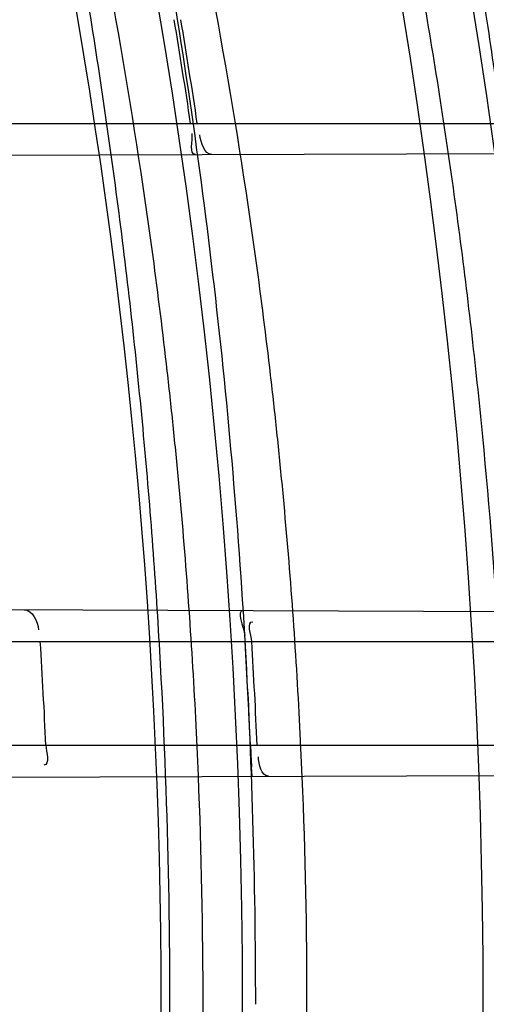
# Model space of a CAD drawing. Header units: millimetres. Extents: x 0 to 297, y 0 to 210.
# Tile 47 of 256: x 145.246 to 145.2775, y 91.0703 to 91.1368. Entities that reach past the tile are written whole.
import ezdxf

# ---------------------------------------------------------------- set-up
doc = ezdxf.new("R2010")
doc.units = ezdxf.units.MM
doc.header["$LTSCALE"] = 16.335
doc.layers.get('0').update_dxf_attribs({"linetype": 'CONTINUOUS'})
for name, color, linetype in [('01_GLOBAL', 7, 'CONTINUOUS'), ('INTFCLR_1', 7, 'CONTINUOUS'), ('INTFCLR_144815', 7, 'CONTINUOUS')]:
    doc.layers.add(name, color=color, linetype=linetype)

msp = doc.modelspace()

# ---------------------------------------------------------------- linework, layer by layer
at = {"color": 7, "linetype": 'Continuous'}
msp.add_circle((145.8748034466, 92.1344639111), 2.66, dxfattribs=at)
at = {"color": 9, "linetype": 'Continuous'}
msp.add_arc((145.8748034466, 92.1344639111), 2.6259090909, 182.9674534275, 267.0325465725, dxfattribs=at)
at = {"layer": '01_GLOBAL', "color": 7, "linetype": 'Continuous'}
msp.add_circle((145.8748034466, 92.1344639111), 2.695, dxfattribs=at)
at = {"layer": 'INTFCLR_1', "color": 9, "linetype": 'Continuous'}
for p, q in [((145.2203395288, 91.12976820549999), (145.2787718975, 91.12976820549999)), ((145.2196504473, 91.1275249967), (145.2790831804, 91.1277324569)), ((145.2231934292, 91.09699904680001), (145.2821692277, 91.09679318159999)), ((145.2243853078, 91.09476820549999), (145.2822645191, 91.09476820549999)), ((145.2247874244, 91.0877682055), (145.2826121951, 91.0877682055)), ((145.2238547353, 91.0855396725), (145.2827179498, 91.0857451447))]:
    msp.add_line(p, q, dxfattribs=at)
at = {"layer": 'INTFCLR_1', "color": 7, "linetype": 'Continuous'}
for p, q in [((145.2616609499, 91.0862855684), (145.2615893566, 91.0877682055)), ((145.2617046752, 91.0856717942), (145.2616609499, 91.0862855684))]:
    msp.add_line(p, q, dxfattribs=at)
at = {"layer": 'INTFCLR_1', "color": 6, "linetype": 'Continuous'}
for centre, radius, start, end in [((144.8596077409, 91.07026820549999), 0.4224162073, 270, 90.00000002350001), ((144.8596077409, 91.07026820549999), 0.4014439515, 270, 90.00000002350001), ((144.8596383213, 91.0702693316), 0.4023317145, 8.5043859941, 9.5137154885), ((144.8600702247, 91.0702693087), 0.4023500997, 8.5039978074, 9.513280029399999), ((144.859027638, 91.0702685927), 0.3891384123, 2.5774690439, 3.6096498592), ((144.8596377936, 91.0702685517), 0.4023323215, 2.4928962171, 3.491133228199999), ((144.8600701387, 91.07026856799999), 0.4023502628, 2.4927826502, 3.4909750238)]:
    msp.add_arc(centre, radius, start, end, dxfattribs=at)
at = {"layer": 'INTFCLR_1', "color": 7, "linetype": 'Continuous'}
msp.add_arc((145.4181310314, 91.09458469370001), 0.1566900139, 182.4933260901, 183.0369477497, dxfattribs=at)
at = {"layer": 'INTFCLR_1', "color": 9, "linetype": 'Continuous'}
for points, knots in [([(145.235167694, 90.93964664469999), (145.2359987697, 90.94190808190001), (145.2376274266, 90.94647450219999), (145.2407305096, 90.9557351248), (145.2457654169, 90.9723575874), (145.2504341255, 90.9918676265), (145.2535169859, 91.00930456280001), (145.2548129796, 91.01820820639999), (145.2554818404, 91.0233579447), (145.2570256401, 91.03628652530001), (145.2586297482, 91.05837735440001), (145.2583725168, 91.0844406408), (145.2571603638, 91.1013307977), (145.2563978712, 91.1091297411), (145.2558364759, 91.114316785), (145.2541019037, 91.12831663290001), (145.2501634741, 91.1507342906), (145.2444881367, 91.1726209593), (145.2404287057, 91.1856112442), (145.2389019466, 91.1902577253), (145.2365792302, 91.1971022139), (145.2313391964, 91.2114116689), (145.2222901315, 91.2324134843), (145.211984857, 91.2522549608), (145.2048007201, 91.26446751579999), (145.2014430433, 91.2699038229), (145.1992124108, 91.27344744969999), (145.1931796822, 91.28276721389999), (145.1830706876, 91.2970707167), (145.1690288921, 91.3144833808), (145.1571354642, 91.32753546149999), (145.1488272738, 91.335878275), (145.1442335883, 91.34029544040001), (145.1378598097, 91.34625257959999), (145.1289384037, 91.35405272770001), (145.1192814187, 91.3616211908), (145.1131582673, 91.3659752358), (145.1101748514, 91.3679776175), (145.1077179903, 91.36955505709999), (145.1055301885, 91.37087160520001), (145.1036031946, 91.37188262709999), (145.1025200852, 91.37238560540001), (145.1016575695, 91.37269323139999), (145.1010609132, 91.3728325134), (145.1005598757, 91.3727568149), (145.1004622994, 91.3722852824), (145.1007027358, 91.3717640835), (145.1011202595, 91.3710418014), (145.1017948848, 91.3701326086), (145.1026939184, 91.3690240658), (145.1038249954, 91.36772389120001), (145.1051758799, 91.366231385), (145.106740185, 91.36454834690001), (145.1092045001, 91.36193938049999), (145.1127127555, 91.35827210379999), (145.1192604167, 91.3514013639), (145.126411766, 91.34369308), (145.1329263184, 91.3363257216), (145.1369531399, 91.33164093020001), (145.143428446, 91.32395035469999), (145.1533417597, 91.3114874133), (145.1663378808, 91.2933552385), (145.175744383, 91.2785527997), (145.1819029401, 91.2680164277), (145.1860815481, 91.2606058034), (145.1932904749, 91.24707920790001), (145.2029180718, 91.2266527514), (145.209559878, 91.2096225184), (145.212649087, 91.20079273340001)], [0, 0, 0, 0, 0.0103790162, 0.0208837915, 0.0420711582, 0.08518389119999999, 0.1071959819, 0.1183353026, 0.1239410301, 0.1295663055, 0.1744258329, 0.2192337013, 0.2417180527, 0.2473539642, 0.2529903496, 0.2641931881, 0.3081223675, 0.3509244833, 0.3614867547, 0.3667496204, 0.3719934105, 0.3926231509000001, 0.4323812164, 0.470412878, 0.488854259, 0.4934078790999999, 0.4979383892, 0.5068921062, 0.5412323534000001, 0.5733304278, 0.6031976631, 0.6172528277, 0.6240454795, 0.630650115, 0.6548352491, 0.6750685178, 0.6834752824, 0.6871962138, 0.6905460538, 0.6960524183, 0.6981915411, 0.6999110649, 0.7012078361, 0.7020914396, 0.7026255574, 0.7031007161, 0.7038824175, 0.7050749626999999, 0.7066970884, 0.7087489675, 0.7112252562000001, 0.7141187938, 0.7174211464, 0.7211233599, 0.729578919, 0.7392839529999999, 0.762009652, 0.7748693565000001, 0.7816473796, 0.7886214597, 0.8181786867, 0.8502212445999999, 0.8846823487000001, 0.8936821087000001, 0.9027944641, 0.9213301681, 0.9597016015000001, 1, 1, 1, 1]), ([(145.1053256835, 91.37126820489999), (145.1058354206, 91.3712681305), (145.1084302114, 91.3702416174), (145.1114097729, 91.368499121), (145.114679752, 91.3664418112), (145.1177098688, 91.36444481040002), (145.1239326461, 91.36010616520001), (145.1337472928, 91.3525686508), (145.1428234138, 91.3447978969), (145.1493077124, 91.338863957), (145.1539781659, 91.3344671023), (145.1624222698, 91.3261665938), (145.1745124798, 91.3131815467), (145.1887911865, 91.29585590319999), (145.1990766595, 91.2816176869), (145.2052148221, 91.27234000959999), (145.2074832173, 91.268814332), (145.2108964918, 91.26340759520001), (145.2181971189, 91.2512662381), (145.2286731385, 91.2315365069), (145.2378781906, 91.2106406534), (145.2432089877, 91.1964014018), (145.2455710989, 91.1895927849), (145.247123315, 91.1849719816), (145.2512489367, 91.17205836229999), (145.2570185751, 91.1502977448), (145.2610247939, 91.1279966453), (145.262788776, 91.1140712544), (145.2633595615, 91.10891295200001), (145.2641347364, 91.10115794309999), (145.2653671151, 91.0843629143), (145.2656287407, 91.0584419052), (145.2639975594, 91.0364740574), (145.2624282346, 91.0236195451), (145.2617481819, 91.01849828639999), (145.2604303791, 91.00964310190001), (145.2572949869, 90.99229775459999), (145.2525471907, 90.9728939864), (145.2474296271, 90.9563683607), (145.2442749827, 90.94715947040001), (145.2426192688, 90.9426185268), (145.2417743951, 90.94036969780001)], [0, 0, 0, 0, 0.0031306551, 0.0166311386, 0.0214593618, 0.0268204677, 0.03892666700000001, 0.0680356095, 0.1027865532, 0.1122690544, 0.1220182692, 0.1421808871, 0.1849821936, 0.2309157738, 0.2799873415, 0.2927705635, 0.2992370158, 0.3057352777, 0.3320402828, 0.3862318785, 0.4428084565, 0.4721382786, 0.4795908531, 0.487069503, 0.5020757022, 0.562848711, 0.6251729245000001, 0.641061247, 0.6490543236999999, 0.6570463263, 0.6889269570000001, 0.7524525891, 0.8160592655, 0.8240370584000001, 0.8319876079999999, 0.8477879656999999, 0.8790177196, 0.9402188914, 0.9703170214, 0.9852457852, 1, 1, 1, 1])]:
    msp.add_open_spline(points, degree=3, knots=knots, dxfattribs=at)
at = {"layer": 'INTFCLR_1', "color": 6, "linetype": 'Continuous'}
for points, knots in [([(145.1350652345, 91.37126820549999), (145.1342109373, 91.37126820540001), (145.1357546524, 91.3683275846), (145.1370803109, 91.3667054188), (145.1392467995, 91.36385886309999), (145.1419201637, 91.3606392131), (145.145337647, 91.3565301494), (145.149332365, 91.3517583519), (145.1536170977, 91.34656836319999), (145.1578478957, 91.34135293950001), (145.1617862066, 91.3363852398), (145.1654017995, 91.331722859), (145.1686896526, 91.3273862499), (145.1716611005, 91.3233823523), (145.1743369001, 91.31970203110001), (145.176743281, 91.3163294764), (145.1789048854, 91.31324522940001), (145.1808385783, 91.31044103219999), (145.1825660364, 91.30789847), (145.1841084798, 91.3055965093), (145.185490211, 91.3035084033), (145.1867189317, 91.3016307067), (145.1878098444, 91.2999462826), (145.1887779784, 91.29843766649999), (145.1896459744, 91.2970737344), (145.1906214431, 91.2955292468), (145.191753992, 91.2937193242), (145.1928766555, 91.2919021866), (145.1938510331, 91.29030917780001), (145.1946912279, 91.28892487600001), (145.1956155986, 91.28738878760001), (145.1966371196, 91.28567497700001), (145.1977643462, 91.2837631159), (145.1990081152, 91.2816272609), (145.2003754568, 91.2792470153), (145.201880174, 91.2765873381), (145.2035347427, 91.2736120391), (145.2053542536, 91.2702751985), (145.2073580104, 91.2665186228), (145.2095596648, 91.2622861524), (145.2119715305, 91.25751282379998), (145.214608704, 91.2521191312), (145.2174929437, 91.2459939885), (145.220642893, 91.2390035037), (145.2240752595, 91.2309767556), (145.227802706, 91.2217082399), (145.2318351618, 91.21090431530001), (145.2361179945, 91.19831684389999), (145.2403681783, 91.18429274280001), (145.2442872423, 91.16942297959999), (145.2476657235, 91.15438159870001), (145.2504753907, 91.1392991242), (145.2527156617, 91.12423526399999), (145.2543982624, 91.1091876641), (145.2555287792, 91.0941918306), (145.256117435, 91.079233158), (145.2561708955, 91.0643352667), (145.2556951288, 91.0494844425), (145.2546936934, 91.0346826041), (145.2531693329, 91.01994161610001), (145.2511191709, 91.00523180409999), (145.2485428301, 90.9905728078), (145.2454275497, 90.9759328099), (145.2417708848, 90.9613303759), (145.2376203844, 90.94696810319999), (145.2332204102, 90.9335438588), (145.2288852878, 90.92162630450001), (145.2248596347, 90.9114479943), (145.2211587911, 90.90270194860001), (145.2177663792, 90.89512937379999), (145.2146668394, 90.8885329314), (145.2118379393, 90.8827508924), (145.2092594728, 90.87766290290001), (145.2069119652, 90.8731710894), (145.2047820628, 90.869201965), (145.2028538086, 90.86569136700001), (145.2011073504, 90.8625761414), (145.1995253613, 90.8598041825), (145.1980916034, 90.85733143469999), (145.1967959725, 90.8551286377), (145.1956290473, 90.85316932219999), (145.1945782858, 90.85142412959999), (145.1936278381, 90.84986076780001), (145.1927650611, 90.8484539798), (145.1919665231, 90.8471621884), (145.1911689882, 90.845881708), (145.1903111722, 90.84451464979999), (145.1893416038, 90.842982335), (145.1882509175, 90.8412749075), (145.1870226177, 90.8393719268), (145.1856376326, 90.83725116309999), (145.1840803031, 90.8348962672), (145.1823329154, 90.83229124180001), (145.1803729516, 90.82941478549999), (145.1781781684, 90.82624664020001), (145.1757236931, 90.82276863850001), (145.1729902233, 90.8189712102), (145.1699514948, 90.8148382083), (145.1665806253, 90.81035527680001), (145.1628687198, 90.8055344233), (145.1588145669, 90.8003903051), (145.1544498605, 90.7949847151), (145.149996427, 90.78957611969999), (145.1458273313, 90.78459071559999), (145.1422457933, 90.7802896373), (145.1394492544, 90.7769290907), (145.1371773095, 90.773959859), (145.1358081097, 90.7722873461), (145.134193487, 90.7692682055), (145.1350652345, 90.7692682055)], [0, 0, 0, 0, 0.0038604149, 0.007501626, 0.0124785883, 0.0188917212, 0.0268498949, 0.0364677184, 0.0470694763, 0.05724446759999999, 0.0668187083, 0.0757144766, 0.08390537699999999, 0.0914099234, 0.09824517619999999, 0.1044667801, 0.1101313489, 0.1152642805, 0.1198589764, 0.1240215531, 0.1277856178, 0.1311734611, 0.1341617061, 0.1368541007, 0.1392736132, 0.1414672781, 0.1451087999, 0.148921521, 0.1511192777, 0.1535471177, 0.1562389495, 0.1592204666, 0.1625628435, 0.1662680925, 0.1703891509, 0.1749670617, 0.1800766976, 0.185772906, 0.1921414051, 0.1993155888, 0.2073311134, 0.2163077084, 0.2264451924, 0.2379233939, 0.2509534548, 0.2658909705, 0.2830621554, 0.3030578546, 0.3259639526, 0.3492662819, 0.3725305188, 0.395610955, 0.4185782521, 0.4413347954, 0.4640172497, 0.4865192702, 0.5089682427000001, 0.5313242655, 0.5536477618, 0.5759939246, 0.5982772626, 0.6207472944, 0.6432362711, 0.6658996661, 0.6887559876, 0.7107777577, 0.7297237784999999, 0.7460531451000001, 0.7602331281, 0.7726347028, 0.7835467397, 0.7931663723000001, 0.8017211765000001, 0.8093215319, 0.8160683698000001, 0.8220757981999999, 0.8274205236, 0.83220661, 0.8364980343, 0.8403367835, 0.8437547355, 0.8468031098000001, 0.8495420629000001, 0.8520223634, 0.8542604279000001, 0.8564046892, 0.8588391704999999, 0.8615533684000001, 0.8645986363, 0.8679945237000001, 0.8717882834, 0.8760445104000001, 0.8807522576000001, 0.8859628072, 0.8917731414, 0.8981681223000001, 0.9051985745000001, 0.9129160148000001, 0.9213486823, 0.930543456, 0.9404096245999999, 0.9509435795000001, 0.9619432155, 0.9720502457, 0.9803711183, 0.9870628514, 0.9922716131, 0.9960607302, 1, 1, 1, 1]), ([(145.1350652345, 90.7692682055), (145.1360387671, 90.7692682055), (145.1377271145, 90.77040596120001), (145.1403228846, 90.77196865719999), (145.1432989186, 90.7741311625), (145.1469787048, 90.7769487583), (145.1513602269, 90.78054609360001), (145.156189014, 90.78473927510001), (145.1610884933, 90.78922212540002), (145.16571304, 90.7936532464), (145.1699506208, 90.7978753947), (145.1738079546, 90.80185999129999), (145.1773032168, 90.80558700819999), (145.1804624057, 90.8090520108), (145.1833068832, 90.8122538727), (145.1858602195, 90.8151948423), (145.1881553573, 90.8178946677), (145.1902110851, 90.8203591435), (145.1920499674, 90.8226010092), (145.1936917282, 90.8246337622), (145.195161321, 90.8264787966), (145.1964960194, 90.82817546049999), (145.197810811, 90.82986574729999), (145.1992115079, 90.83168840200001), (145.2006985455, 90.83364987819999), (145.2021699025, 90.8356183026), (145.203615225, 90.83757754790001), (145.2051191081, 90.8396441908), (145.2067839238, 90.8419664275), (145.2086446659, 90.8446056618), (145.2107239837, 90.8476123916), (145.2130437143, 90.8510414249), (145.2156231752, 90.85494957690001), (145.2184823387, 90.85940686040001), (145.2216518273, 90.8645112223), (145.2251614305, 90.87037537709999), (145.229038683, 90.8771369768), (145.2333125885, 90.884978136), (145.2380078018, 90.89411228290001), (145.2431555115, 90.9048590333), (145.2486552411, 90.91737134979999), (145.2541538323, 90.9312561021), (145.2592951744, 90.9458952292), (145.2638614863, 90.9607341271), (145.2678132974, 90.9756278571), (145.2711637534, 90.9905604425), (145.2739112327, 91.005452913), (145.2760779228, 91.0203457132), (145.2776685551, 91.03517539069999), (145.2786982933, 91.0499655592), (145.2791763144, 91.06470155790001), (145.2791102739, 91.0793859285), (145.2785051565, 91.09402740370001), (145.2773642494, 91.1086166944), (145.2756872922, 91.1231600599), (145.2734729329, 91.13765537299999), (145.2707211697, 91.1520804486), (145.2674209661, 91.16646759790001), (145.2635667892, 91.1807987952), (145.259139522, 91.19509062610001), (145.254151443, 91.2092704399), (145.2488018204, 91.2228033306), (145.2434345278, 91.23506080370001), (145.238408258, 91.245610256), (145.2338248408, 91.2545835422), (145.2296571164, 91.2622860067), (145.2258775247, 91.26893157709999), (145.2224553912, 91.2746994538), (145.2193628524, 91.2797261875), (145.216567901, 91.28412676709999), (145.2140471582, 91.2879848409), (145.2117761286, 91.29137679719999), (145.209737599, 91.2943566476), (145.2079066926, 91.2969818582), (145.20627007, 91.2992895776), (145.2048016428, 91.30132990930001), (145.203482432, 91.3031390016), (145.202221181, 91.30484800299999), (145.2009100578, 91.3066043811), (145.1994654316, 91.308515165), (145.1979774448, 91.3104559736), (145.1964846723, 91.3123763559), (145.1949729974, 91.31429626), (145.1933137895, 91.31637424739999), (145.1914604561, 91.3186591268), (145.1893845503, 91.3211745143), (145.1870661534, 91.32393108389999), (145.1844777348, 91.3269433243), (145.1815962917, 91.3302189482), (145.1783918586, 91.3337676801), (145.174841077, 91.3375879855), (145.1709238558, 91.34167041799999), (145.1666153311, 91.3459993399), (145.1619164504, 91.3505367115), (145.1569054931, 91.35515789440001), (145.1519289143, 91.3595100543), (145.1473729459, 91.36327579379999), (145.1435388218, 91.36622737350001), (145.1404516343, 91.3684830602), (145.1377826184, 91.3700958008), (145.1360568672, 91.37126820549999), (145.1350652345, 91.37126820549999)], [0, 0, 0, 0, 0.0042187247, 0.0081401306, 0.0133978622, 0.0200459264, 0.0282638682, 0.0379443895, 0.0477615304, 0.05703690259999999, 0.0656973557, 0.0736821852, 0.0810680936, 0.0878383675, 0.0940009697, 0.0996271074, 0.1047154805, 0.1093563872, 0.1135342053, 0.1172803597, 0.1206792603, 0.1237557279, 0.1266349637, 0.1299589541, 0.1337168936, 0.1373013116, 0.1406085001, 0.1442672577, 0.148377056, 0.1529904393, 0.1582606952, 0.164218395, 0.1709303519, 0.1785521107, 0.1871652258, 0.1969659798, 0.2081658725, 0.2209392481, 0.2356613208, 0.2526660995, 0.2725685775, 0.2948769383, 0.3173640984, 0.3397873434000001, 0.3621386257, 0.3841211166, 0.4060891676, 0.4277469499, 0.4493218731, 0.470705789, 0.4919793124, 0.5131981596, 0.5343255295, 0.5554668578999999, 0.5765984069, 0.5977513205, 0.6189954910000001, 0.6402209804, 0.6617015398, 0.6832900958, 0.7050415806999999, 0.7268239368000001, 0.7463339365, 0.7630160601, 0.7774553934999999, 0.7899931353, 0.8009638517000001, 0.8105830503, 0.8190545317, 0.8265380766, 0.8331730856, 0.8390248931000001, 0.8442268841, 0.8488182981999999, 0.8528943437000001, 0.8564866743, 0.8597116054, 0.8625968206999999, 0.8656908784, 0.8692094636, 0.8729771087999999, 0.8762884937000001, 0.879749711, 0.8835661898, 0.8878115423, 0.8924986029, 0.8976989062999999, 0.9034198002, 0.9097088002, 0.9166034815, 0.9241390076, 0.9323094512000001, 0.9411199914, 0.9506041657, 0.9606137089, 0.9706541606, 0.9792553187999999, 0.9862062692, 0.9916647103, 0.9957028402, 1, 1, 1, 1])]:
    msp.add_open_spline(points, degree=3, knots=knots, dxfattribs=at)
for points in [[(145.257886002, 91.1276584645), (145.2574040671, 91.12765678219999), (145.257720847, 91.1286081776), (145.2576495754, 91.1290848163)], [(145.2589897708, 91.1276623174), (145.2584696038, 91.1276605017), (145.2582392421, 91.1284709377), (145.2581623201, 91.12898538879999)], [(145.2463136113, 91.0969183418), (145.2468668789, 91.09691641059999), (145.2472413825, 91.09611834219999), (145.2472762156, 91.09556616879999)], [(145.2611195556, 91.0968666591), (145.2605549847, 91.0968686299), (145.2611647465, 91.09573833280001), (145.2611991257, 91.0951748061)], [(145.2616738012, 91.09476820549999), (145.2616465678, 91.0952146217), (145.261299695, 91.09610951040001), (145.2617469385, 91.0961079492)], [(145.2477723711, 91.0877682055), (145.2477926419, 91.0873179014), (145.2480760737, 91.0864255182), (145.2476253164, 91.08642394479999)], [(145.2627983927, 91.085675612), (145.2623045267, 91.08567388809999), (145.262142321, 91.0864998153), (145.2621208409, 91.08699321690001)]]:
    msp.add_open_spline(points, degree=3, dxfattribs=at)
at = {"layer": 'INTFCLR_144815', "color": 6, "linetype": 'Continuous'}
for radius in [0.4466793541, 0.4256665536]:
    msp.add_circle((144.8596077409, 91.07026820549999), radius, dxfattribs=at)
for radius, start, end in [(0.6157754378, 313.9937911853, 154.5150993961), (0.5947754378, 312.9543589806, 154.5144414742), (0.5751005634, 282.2440355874, 71.2863570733), (0.4537777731, 308.490992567, 51.50900743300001), (0.4747905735, 316.9838592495, 43.0161407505), (0.4480128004, 313.9992414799, 46.00075850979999), (0.4177015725, 345.8961331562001, 14.1038668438), (0.3959554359, 348.5228250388, 11.4771749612)]:
    msp.add_arc((144.8596077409, 91.07026820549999), radius, start, end, dxfattribs=at)
at = {"layer": 'INTFCLR_144815', "color": 9, "linetype": 'Continuous'}
for centre, radius, start, end in [((144.8596077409, 91.07026820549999), 0.5712784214, 292.4997540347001, 54.0964566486), ((144.8596102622, 91.0702693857), 0.5153523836, 292.4997540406, 54.09645665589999), ((144.8596257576, 91.0702725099), 0.5066391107, 311.2505121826, 48.7494878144), ((144.859607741, 91.07026820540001), 0.4617768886, 314.0862202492, 45.9137797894), ((144.8596077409, 91.07026820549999), 0.450734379, 313.8592910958, 46.1407088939), ((144.8596077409, 91.07026820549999), 0.4477854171, 314.0319604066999, 45.9680396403)]:
    msp.add_arc(centre, radius, start, end, dxfattribs=at)
at = {"layer": 'INTFCLR_144815', "color": 6, "linetype": 'Continuous'}
for points, knots in [([(145.2825648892, 91.07026820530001), (145.2825648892, 91.0724680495), (145.282532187, 91.07686829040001), (145.2823850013, 91.08346837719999), (145.2821395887, 91.0900684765), (145.2817957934, 91.0966686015), (145.2813534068, 91.10326862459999), (145.2808121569, 91.1098685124), (145.280171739, 91.116467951), (145.2794317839, 91.12306678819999), (145.2785919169, 91.12966449), (145.2776516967, 91.1362607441), (145.2766107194, 91.1428547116), (145.2754685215, 91.1494457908), (145.2742247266, 91.1560327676), (145.2728788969, 91.162614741), (145.2714307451, 91.1691900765), (145.2698799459, 91.1757574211), (145.2682264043, 91.1823145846), (145.2664700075, 91.1888596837), (145.2646109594, 91.1953899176), (145.2626494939, 91.2019027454), (145.260586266, 91.2083946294), (145.2584220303, 91.21486222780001), (145.2561580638, 91.22130118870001), (145.2537958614, 91.2277072), (145.2513375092, 91.2340750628), (145.2487855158, 91.24039929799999), (145.2461430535, 91.2466736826), (145.243413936, 91.25289146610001), (145.2406027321, 91.2590452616), (145.2377148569, 91.2651270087), (145.2347566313, 91.2711280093), (145.2317353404, 91.277038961), (145.2286592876, 91.2828499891), (145.2255378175, 91.28855072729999), (145.2223813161, 91.2941304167), (145.2192011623, 91.29957806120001), (145.2160096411, 91.30488260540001), (145.2128197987, 91.31003316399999), (145.2096452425, 91.3150192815), (145.2064998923, 91.319831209), (145.2033976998, 91.32446017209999), (145.2003523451, 91.3288986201), (145.1973769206, 91.33314045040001), (145.1944836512, 91.33718115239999), (145.1916836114, 91.34101794), (145.1889866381, 91.34464961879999), (145.1864013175, 91.3480763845), (145.1839350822, 91.3512995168), (145.1815937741, 91.35432180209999), (145.1793814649, 91.357147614), (145.1773002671, 91.35978303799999), (145.1753509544, 91.3622350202), (145.1735333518, 91.364510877), (145.1718468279, 91.36661771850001), (145.1702903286, 91.3685624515), (145.168862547, 91.3703516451), (145.1675620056, 91.371991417), (145.1663872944, 91.37348740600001), (145.1653367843, 91.374844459), (145.1644092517, 91.3760681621), (145.1636017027, 91.3771604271), (145.1629160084, 91.3781335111), (145.1623391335, 91.3789669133), (145.1618093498, 91.3798980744), (145.161227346, 91.38056444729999), (145.1612445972, 91.38176247), (145.1615550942, 91.38176808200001)], [0, 0, 0, 0, 0.0193188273, 0.0386418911, 0.05797372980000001, 0.0773181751, 0.0966800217, 0.1160624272, 0.1354702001, 0.1549057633, 0.1743738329, 0.1938759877, 0.2134167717, 0.2329964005, 0.2526187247, 0.2722829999, 0.2919923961, 0.3117443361, 0.3315407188, 0.3513772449, 0.37125414, 0.391164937, 0.4111075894, 0.4310729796, 0.4510561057, 0.4710451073, 0.4910305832, 0.5109984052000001, 0.5309330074, 0.5508166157, 0.5706284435, 0.590344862, 0.6099392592, 0.6293819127, 0.6486401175, 0.6676780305, 0.6864570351, 0.7049360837, 0.7230721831, 0.7408210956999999, 0.7581383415, 0.7749801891, 0.7913047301, 0.8070730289, 0.822250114, 0.8368060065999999, 0.8507161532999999, 0.8639624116, 0.8765312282, 0.8884132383, 0.8996029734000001, 0.9101049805, 0.9199296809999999, 0.9290934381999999, 0.9376135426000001, 0.9455077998, 0.9527934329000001, 0.9594885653, 0.9656100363, 0.9711731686, 0.9761922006, 0.9806816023, 0.9846553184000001, 0.9881278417, 0.9911127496, 0.9936230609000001, 0.9972727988, 1, 1, 1, 1]), ([(145.1715348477, 90.75876832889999), (145.1712150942, 90.75877420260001), (145.1712119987, 90.7600066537), (145.1717859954, 90.7606973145), (145.1723169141, 90.76165810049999), (145.1728921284, 90.7625179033), (145.1735763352, 90.7635211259), (145.1743814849, 90.7646468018), (145.17530592, 90.76590735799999), (145.1763525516, 90.7673048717), (145.1775225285, 90.7688449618), (145.1788179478, 90.77053327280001), (145.1802417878, 90.7723776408), (145.1817966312, 90.7743857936), (145.1834827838, 90.77656326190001), (145.1852973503, 90.77891214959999), (145.1872357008, 90.7814329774), (145.189295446, 90.7841297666), (145.1914790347, 90.78701356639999), (145.1937896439, 90.79009740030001), (145.1962240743, 90.79338687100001), (145.1987743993, 90.7968818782), (145.2014309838, 90.8005803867), (145.2041860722, 90.8044833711), (145.2070298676, 90.8085892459), (145.2099514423, 90.81289490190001), (145.2129388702, 90.817395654), (145.215979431, 90.8220852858), (145.2190598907, 90.8269562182), (145.2221667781, 90.8319996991), (145.2252866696, 90.83720604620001), (145.2284064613, 90.84256492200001), (145.2315136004, 90.8480656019), (145.2345962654, 90.8536972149), (145.2376434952, 90.8594489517), (145.2406452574, 90.8653102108), (145.2435925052, 90.8712707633), (145.2464771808, 90.87732085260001), (145.2492921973, 90.8834512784), (145.2520314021, 90.8896534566), (145.2546894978, 90.8959194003), (145.2572619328, 90.9022416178), (145.2597453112, 90.9086143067), (145.2621317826, 90.9150187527), (145.2644188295, 90.921447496), (145.2666074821, 90.927902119), (145.2687002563, 90.9343905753), (145.2706975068, 90.94091510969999), (145.2725965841, 90.9474676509), (145.2743963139, 90.9540444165), (145.2760946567, 90.9606370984), (145.2776905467, 90.96723941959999), (145.2791843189, 90.97385019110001), (145.2805765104, 90.98046922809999), (145.2818676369, 90.98709652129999), (145.2830580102, 90.9937313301), (145.2841477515, 91.0003718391), (145.2851369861, 91.0070158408), (145.2860260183, 91.01366199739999), (145.2868152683, 91.0203099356), (145.2875051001, 91.02695916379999), (145.2880958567, 91.0336093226), (145.2885878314, 91.04025993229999), (145.2889813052, 91.0469109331), (145.289276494, 91.0535620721), (145.2894735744, 91.06021341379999), (145.2895726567, 91.0668647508), (145.2895738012, 91.0735161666), (145.2894770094, 91.0801674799), (145.2892822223, 91.0868188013), (145.2889893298, 91.09346994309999), (145.2885981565, 91.1001209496), (145.2881084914, 91.1067715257), (145.2875200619, 91.1134215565), (145.2868325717, 91.1200706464), (145.2860456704, 91.126718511), (145.2851589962, 91.13336461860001), (145.2841721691, 91.14000833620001), (145.2830848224, 91.14664879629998), (145.2818965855, 91.15328508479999), (145.2806070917, 91.15991620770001), (145.2792161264, 91.166540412), (145.2777236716, 91.17315528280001), (145.27612979, 91.1797584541), (145.2744344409, 91.18634824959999), (145.2726374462, 91.1929236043), (145.2707388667, 91.19948263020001), (145.2687392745, 91.2060219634), (145.2666397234, 91.21253728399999), (145.2644415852, 91.2190240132), (145.2621464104, 91.2254777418), (145.2597562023, 91.23189351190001), (145.2572735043, 91.2382657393), (145.2547014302, 91.2445882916), (145.2520437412, 91.25085444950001), (145.2493049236, 91.25705687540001), (145.2464902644, 91.26318759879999), (145.2436059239, 91.26923801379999), (145.240658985, 91.2751989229), (145.2376574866, 91.2810606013), (145.2346104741, 91.28681281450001), (145.231527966, 91.2924449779), (145.2284209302, 91.2979462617), (145.2253011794, 91.30330580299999), (145.2221812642, 91.3085128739), (145.2190742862, 91.31355713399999), (145.2159936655, 91.3184289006), (145.2129528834, 91.323119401), (145.209965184, 91.3276210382), (145.207043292, 91.331927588), (145.2041991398, 91.3360343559), (145.2014436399, 91.33993825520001), (145.1987864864, 91.3436378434), (145.1962360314, 91.34713327), (145.1937992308, 91.35042615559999), (145.1914816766, 91.3535193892), (145.1892876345, 91.3564169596), (145.1872201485, 91.3591237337), (145.1852811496, 91.36164526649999), (145.1834716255, 91.3639875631), (145.1817917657, 91.36615689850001), (145.1802410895, 91.36815967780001), (145.1788186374, 91.3700022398), (145.1775230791, 91.3716907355), (145.1763528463, 91.3732311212), (145.1753062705, 91.37462867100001), (145.1743814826, 91.3758893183), (145.1735770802, 91.3770151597), (145.1728902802, 91.378018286), (145.1723225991, 91.3788786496), (145.1718630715, 91.3796692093), (145.171402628, 91.38041122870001), (145.1710534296, 91.38175923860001), (145.1715348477, 91.38176808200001)], [0, 0, 0, 0, 0.0014103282, 0.0032894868, 0.0045784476, 0.006109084, 0.0078878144, 0.009921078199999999, 0.0122159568, 0.0147800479, 0.0176210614, 0.0207450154, 0.0241645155, 0.0278962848, 0.0319450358, 0.0363094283, 0.0409856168, 0.0459681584, 0.0512740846, 0.0569372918, 0.0629614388, 0.06932079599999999, 0.0760170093, 0.0830428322, 0.09038864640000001, 0.09804223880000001, 0.1059886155, 0.1142106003, 0.1226891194, 0.1314036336, 0.1403327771, 0.1494548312, 0.1587482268, 0.1681920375, 0.1777662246, 0.1874518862, 0.1972313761, 0.2070885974, 0.2170088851, 0.2269790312, 0.2369874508, 0.247023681, 0.2570780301, 0.2671479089, 0.2771627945, 0.2871678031, 0.297203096, 0.3072268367, 0.3172573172, 0.3272873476, 0.3372951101, 0.3472786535, 0.3572404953, 0.3671820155, 0.3771057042, 0.38701475, 0.3969071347, 0.4067804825, 0.4166362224, 0.4264761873, 0.4363022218, 0.4461151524, 0.4559173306, 0.4657100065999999, 0.4754958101, 0.4852761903, 0.4950537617, 0.5048299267, 0.514607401, 0.5243876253, 0.5341732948, 0.5439658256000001, 0.5537677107, 0.5635801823, 0.5734055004, 0.5832449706, 0.5931003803, 0.6029729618, 0.6128636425, 0.6227732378, 0.6327028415, 0.6426530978, 0.6526214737, 0.6626060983, 0.6726078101, 0.6826271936, 0.6926651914, 0.7027189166, 0.7127821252, 0.7228511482, 0.7329216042, 0.7429877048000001, 0.7530428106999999, 0.7630790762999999, 0.7730874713, 0.7830577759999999, 0.7929782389, 0.8028356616, 0.8126154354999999, 0.8223014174, 0.8318761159, 0.8413205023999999, 0.8506146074, 0.8597374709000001, 0.8686675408, 0.8773831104, 0.8858627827, 0.8940860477, 0.9020337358, 0.9096886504, 0.9170358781, 0.9240630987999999, 0.9307608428, 0.9371226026, 0.9431446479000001, 0.9488258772, 0.9541674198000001, 0.9591725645, 0.9638462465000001, 0.9681947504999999, 0.9722253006, 0.9759458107, 0.979364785, 0.9824904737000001, 0.9853313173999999, 0.9878955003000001, 0.9901906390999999, 0.9922241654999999, 0.994002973, 0.9955336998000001, 0.9968227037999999, 0.9978766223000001, 1, 1, 1, 1]), ([(145.1421340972, 91.37126820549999), (145.141854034, 91.37126820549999), (145.1417650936, 91.37021038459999), (145.1424894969, 91.3693784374), (145.143367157, 91.3678777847), (145.1447612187, 91.3660934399), (145.1465613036, 91.3637858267), (145.148808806, 91.3610378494), (145.15150356, 91.3577710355), (145.1546511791, 91.35396994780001), (145.1582867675, 91.34954750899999), (145.1624048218, 91.344466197), (145.16699477, 91.33867882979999), (145.1720315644, 91.3321472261), (145.1774486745, 91.3248771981), (145.1831935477, 91.3168503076), (145.1891616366, 91.3081201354), (145.19527173, 91.2987116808), (145.2014126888, 91.2887078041), (145.2074988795, 91.2781671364), (145.2134387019, 91.26717904), (145.2191667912, 91.25580768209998), (145.2246200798, 91.24413429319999), (145.2297609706, 91.2322080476), (145.2345518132, 91.2200961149), (145.2389754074, 91.20783206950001), (145.2430148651, 91.1954618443), (145.246661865, 91.1830173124), (145.2499164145, 91.1705126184), (145.2527714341, 91.157993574), (145.2552383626, 91.14543575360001), (145.2573125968, 91.13288842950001), (145.2590034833, 91.12032425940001), (145.2603109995, 91.1077828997), (145.2612405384, 91.09525508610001), (145.2617956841, 91.08275225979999), (145.2619187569, 91.0744266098), (145.2619187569, 91.0702682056)], [0, 0, 0, 0, 0.0025344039, 0.005901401, 0.0109295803, 0.0177704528, 0.0265540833, 0.0373505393, 0.04991676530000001, 0.0648695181, 0.0820131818, 0.1017234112, 0.1240566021, 0.1488553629, 0.1763609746, 0.2060970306, 0.2381748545, 0.2720515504, 0.3076064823, 0.3443876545, 0.3821831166, 0.4206251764, 0.4595934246, 0.4987613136, 0.5381325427, 0.5774437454, 0.6167240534, 0.6558745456, 0.6947773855, 0.7336358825, 0.7720551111, 0.8105726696, 0.8487051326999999, 0.8867612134, 0.9246626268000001, 0.9623689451, 1, 1, 1, 1]), ([(145.1816919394, 91.37126820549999), (145.1813689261, 91.37126820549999), (145.181354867, 91.37002508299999), (145.1818990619, 91.3693135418), (145.1824036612, 91.36833271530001), (145.1829511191, 91.36745360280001), (145.1836029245, 91.3664285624), (145.1843702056, 91.3652784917), (145.1852510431, 91.3639914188), (145.1862478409, 91.3625655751), (145.1873615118, 91.36099545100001), (145.1885933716, 91.3592761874), (145.1899443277, 91.35740242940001), (145.1914151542, 91.3553685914), (145.1930061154, 91.3531691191), (145.1947171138, 91.3507983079), (145.1965473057, 91.3482507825), (145.1984952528, 91.34552127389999), (145.2005585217, 91.3426051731), (145.2027337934, 91.33949840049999), (145.2050166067, 91.3361978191), (145.207401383, 91.33270127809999), (145.2098813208, 91.32900788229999), (145.2124484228, 91.3251181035), (145.2150935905, 91.3210338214), (145.2178067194, 91.3167583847), (145.2205768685, 91.3122965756), (145.2233924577, 91.30765452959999), (145.2262415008, 91.3028395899), (145.2291118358, 91.297860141), (145.2319913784, 91.29272536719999), (145.2348683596, 91.2874449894), (145.2377314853, 91.2820290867), (145.2405700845, 91.276487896), (145.2433742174, 91.27083163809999), (145.2461347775, 91.26507030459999), (145.2488435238, 91.25921354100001), (145.2514930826, 91.25327056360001), (145.2540769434, 91.2472500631), (145.2565894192, 91.2411601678), (145.2590255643, 91.23500850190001), (145.2613812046, 91.2288019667), (145.2636527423, 91.2225470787), (145.2658372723, 91.2162495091), (145.2679322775, 91.20991477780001), (145.2699358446, 91.203547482), (145.2718463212, 91.1971521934), (145.2736625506, 91.19073257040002), (145.275383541, 91.18429233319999), (145.2770086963, 91.1778343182), (145.2785375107, 91.171361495), (145.2799697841, 91.1648759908), (145.281305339, 91.1583801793), (145.282544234, 91.1518756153), (145.2836865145, 91.14536413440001), (145.2847323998, 91.1388467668), (145.285682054, 91.13232495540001), (145.2865357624, 91.12579938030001), (145.2872937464, 91.1192711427), (145.2879563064, 91.1127405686), (145.2885236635, 91.10620849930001), (145.2889960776, 91.09967506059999), (145.2893737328, 91.0931409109), (145.2896568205, 91.0866060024), (145.2898454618, 91.0800708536), (145.2899397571, 91.0735353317), (145.2899397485, 91.06699989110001), (145.2898454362, 91.0604643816), (145.2896567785, 91.0539292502), (145.2893736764, 91.04739438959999), (145.2889960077, 91.040860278), (145.2885235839, 91.034326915), (145.2879562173, 91.0277949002), (145.2872936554, 91.02126443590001), (145.2865356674, 91.0147362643), (145.2856819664, 91.00821082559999), (145.2847323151, 91.0016890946), (145.283686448, 90.99517188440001), (145.2825441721, 90.98866045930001), (145.2813053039, 90.98215605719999), (145.2799697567, 90.9756602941), (145.2785375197, 90.9691749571), (145.277008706, 90.9627021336), (145.2753835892, 90.95624426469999), (145.2736625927, 90.9498039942), (145.2718464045, 90.94338450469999), (145.2699359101, 90.9369891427), (145.2679323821, 90.9306219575), (145.2658373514, 90.9242871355), (145.2636528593, 90.9179896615), (145.2613812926, 90.91173468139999), (145.2590256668, 90.9055281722), (145.2565895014, 90.8993764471), (145.2540770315, 90.8932865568), (145.2514931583, 90.8872660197), (145.2488435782, 90.8813229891), (145.2461348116, 90.8754661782), (145.2433742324, 90.86970480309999), (145.2405700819, 90.8640485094), (145.2377314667, 90.8585072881), (145.2348683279, 90.85309136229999), (145.2319913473, 90.8478109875), (145.2291118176, 90.8426762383), (145.2262415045, 90.8376968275), (145.2233924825, 90.83288192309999), (145.220576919, 90.8282399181), (145.2178068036, 90.8237781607), (145.2150937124, 90.8195027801), (145.2124485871, 90.8154185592), (145.2098815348, 90.8115288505), (145.2074016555, 90.8078355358), (145.2050169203, 90.8043390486), (145.2027341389, 90.801038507), (145.2005588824, 90.79793175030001), (145.1984956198, 90.7950156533), (145.1965476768, 90.79228614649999), (145.1947174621, 90.7897385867), (145.1930064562, 90.7873677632), (145.1914154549, 90.7851682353), (145.1899446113, 90.7831343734), (145.1885936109, 90.781260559), (145.1873617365, 90.77954126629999), (145.1862480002, 90.77797109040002), (145.1852512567, 90.77654520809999), (145.1843701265, 90.7752581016), (145.1836036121, 90.77410794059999), (145.1829493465, 90.7730830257), (145.1824091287, 90.7722033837), (145.1819724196, 90.77139682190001), (145.1815362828, 90.7706332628), (145.1812048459, 90.7692682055), (145.1816919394, 90.7692682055)], [0, 0, 0, 0, 0.0014863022, 0.0034583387, 0.00480742, 0.0064070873, 0.008263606, 0.0103831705, 0.0127725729, 0.0154385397, 0.018388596, 0.0216299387, 0.0251705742, 0.0290176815, 0.0331791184, 0.0376612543, 0.0424708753, 0.0476126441, 0.053091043, 0.05890788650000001, 0.0650637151, 0.071556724, 0.0783824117, 0.08553378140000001, 0.09300120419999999, 0.1007725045, 0.1088330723, 0.1171662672, 0.125753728, 0.1345758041, 0.1436120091, 0.1528416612, 0.1622443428, 0.1717998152, 0.1814887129, 0.1912927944, 0.2011949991, 0.2111795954, 0.2212322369, 0.2313400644, 0.2414915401, 0.251676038, 0.2618853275, 0.272110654, 0.2823462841, 0.2925853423, 0.3028240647, 0.3130572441, 0.3232827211, 0.3334966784, 0.3436983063, 0.353884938, 0.364056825, 0.3742120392, 0.3843517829, 0.3944749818, 0.4045834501, 0.4146764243, 0.4247563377, 0.4348229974, 0.4448791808, 0.4549248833, 0.4649631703, 0.4749943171, 0.4850215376, 0.4950452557, 0.505068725, 0.5150924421, 0.5251196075, 0.5351507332, 0.5451888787, 0.5552345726, 0.5652905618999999, 0.5753571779, 0.5854368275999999, 0.5955298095, 0.6056379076, 0.615761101, 0.6259004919, 0.6360558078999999, 0.6462271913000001, 0.6564139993, 0.6666151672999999, 0.6768294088, 0.6870543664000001, 0.6972879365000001, 0.7075261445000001, 0.7177656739, 0.7280008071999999, 0.7382265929, 0.7484354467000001, 0.7586203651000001, 0.7687717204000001, 0.7788795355, 0.7889322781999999, 0.7989169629, 0.8088192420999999, 0.8186233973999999, 0.8283123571, 0.8378678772, 0.8472706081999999, 0.8565002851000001, 0.8655364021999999, 0.8743584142, 0.8829458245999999, 0.8912789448, 0.8993394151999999, 0.9071106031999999, 0.9145779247, 0.9217291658, 0.9285546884, 0.9350475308, 0.9412033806, 0.9470201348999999, 0.9524985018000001, 0.9576403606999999, 0.9624499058, 0.9669322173, 0.9710936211, 0.9749409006, 0.978481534, 0.9817230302, 0.984673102, 0.9873392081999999, 0.9897286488, 0.9918483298, 0.9937048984, 0.9953046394, 0.9966537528, 0.9977587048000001, 1, 1, 1, 1]), ([(145.290839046, 91.07026820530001), (145.290839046, 91.0726157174), (145.2908026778, 91.0773112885), (145.2906389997, 91.0843540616), (145.2903661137, 91.09139623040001), (145.2899838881, 91.09843744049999), (145.2894921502, 91.10547721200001), (145.2888906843, 91.11251506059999), (145.2881792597, 91.1195502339), (145.2873576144, 91.1265820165), (145.2864255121, 91.13360928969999), (145.2853827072, 91.1406309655), (145.2842290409, 91.1476454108), (145.2829643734, 91.15465104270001), (145.2815887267, 91.16164560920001), (145.2801021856, 91.1686268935), (145.2785050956, 91.17559187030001), (145.2767979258, 91.182537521), (145.2749815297, 91.18945988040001), (145.2730569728, 91.1963549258), (145.2710258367, 91.2032176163), (145.2688900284, 91.2100427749), (145.2666520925, 91.2168242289), (145.2643151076, 91.22355536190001), (145.2618829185, 91.23022863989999), (145.2593601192, 91.2368358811), (145.2567521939, 91.2433680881), (145.2540656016, 91.2498154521), (145.251307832, 91.2561674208), (145.2484874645, 91.26241274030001), (145.2456141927, 91.2685395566), (145.2426988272, 91.27453552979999), (145.2397532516, 91.2803880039), (145.2367903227, 91.2860842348), (145.2338237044, 91.2916116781), (145.2308676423, 91.2969583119), (145.2279367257, 91.3021129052), (145.2250455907, 91.3070653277), (145.2222085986, 91.3118068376), (145.2194395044, 91.3163303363), (145.2167511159, 91.3206306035), (145.214155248, 91.3247040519), (145.2116626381, 91.32854858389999), (145.2092828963, 91.33216343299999), (145.2070237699, 91.3355500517), (145.2048909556, 91.33871215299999), (145.2028881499, 91.34165545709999), (145.2010177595, 91.34438656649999), (145.1992812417, 91.3469124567), (145.1976794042, 91.3492400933), (145.1962125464, 91.3513762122), (145.1948806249, 91.3533273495), (145.1936832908, 91.35509915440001), (145.19262015, 91.3566982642), (145.1916900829, 91.3581263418), (145.1908931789, 91.35939912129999), (145.19022483, 91.3604881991), (145.1895787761, 91.3617123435), (145.1889756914, 91.36255828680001), (145.1887748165, 91.3641330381), (145.1891690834, 91.3641399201)], [0, 0, 0, 0, 0.02225245, 0.0445093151, 0.0667750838, 0.0890537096, 0.1113496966, 0.1336661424, 0.1560071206, 0.1783746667, 0.2007723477, 0.2232005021, 0.2456615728, 0.2681539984, 0.2906786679, 0.3132316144, 0.3358115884, 0.3584115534, 0.3810274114, 0.4036483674, 0.4262663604, 0.4488666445, 0.4714362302, 0.493956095, 0.516405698, 0.5387611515, 0.5609948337, 0.5830754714, 0.6049679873, 0.6266337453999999, 0.648030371, 0.6691122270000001, 0.6898308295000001, 0.7101353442, 0.7299737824, 0.7492942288, 0.7680459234, 0.7861801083, 0.8036519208, 0.8204214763, 0.8364545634, 0.8517244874, 0.8662078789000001, 0.8798864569, 0.8927486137, 0.9047971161, 0.9160413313, 0.9264952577, 0.9361748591, 0.945097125, 0.9532791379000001, 0.9607380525, 0.9674902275, 0.9735510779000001, 0.9789355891, 0.9836595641, 0.9877384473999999, 0.9911880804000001, 0.9962621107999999, 1, 1, 1, 1]), ([(145.3115000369, 91.07026820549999), (145.3115000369, 91.07473032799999), (145.3113603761, 91.08365933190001), (145.3107329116, 91.09704848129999), (145.3096849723, 91.11043347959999), (145.308214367, 91.1238107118), (145.3063175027, 91.1371751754), (145.3039919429, 91.1505189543), (145.3012336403, 91.1638300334), (145.2980413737, 91.17709300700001), (145.2944139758, 91.1902869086), (145.2903552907, 91.20338555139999), (145.2858713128, 91.2163547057), (145.2809768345, 91.2291533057), (145.2756920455, 91.2417294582), (145.2700508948, 91.25402457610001), (145.2640962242, 91.2659672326), (145.2578895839, 91.2774791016), (145.2515062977, 91.2884744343), (145.2450357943, 91.2988653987), (145.2385803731, 91.3085695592), (145.2322471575, 91.3175132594), (145.2261431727, 91.3256421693), (145.2203622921, 91.3329218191), (145.2149878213, 91.3393465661), (145.2100767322, 91.34492790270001), (145.2056691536, 91.3496994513), (145.2017857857, 91.3536996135), (145.1984327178, 91.3569868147), (145.1956088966, 91.35957815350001), (145.1933015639, 91.36160129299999), (145.1912894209, 91.3630472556), (145.1899601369, 91.36415372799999), (145.1891690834, 91.3641399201)], [0, 0, 0, 0, 0.0408499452, 0.0817377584, 0.1226908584, 0.1637418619, 0.2049215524, 0.2462459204, 0.2877224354, 0.329349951, 0.3711123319, 0.4129705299, 0.4548685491, 0.4967167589, 0.5383929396, 0.579731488, 0.6205367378, 0.6605415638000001, 0.6994421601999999, 0.7369113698, 0.7725873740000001, 0.8061275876, 0.8372253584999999, 0.8656390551, 0.8912193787, 0.9139002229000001, 0.9336943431, 0.9506758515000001, 0.9649483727, 0.9766362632, 0.9858655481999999, 0.9927569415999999, 1, 1, 1, 1])]:
    msp.add_open_spline(points, degree=3, knots=knots, dxfattribs=at)
at = {"layer": 'INTFCLR_144815', "color": 9, "linetype": 'Continuous'}
for points, knots in [([(145.2022340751, 91.3806847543), (145.2020565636, 91.38053417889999), (145.2021747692, 91.37964001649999), (145.2027953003, 91.37838200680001), (145.203968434, 91.37628109), (145.2065823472, 91.37224539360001), (145.2094210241, 91.36814177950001), (145.2122072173, 91.36414224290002), (145.2145013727, 91.360852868), (145.2190485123, 91.35431354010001), (145.226169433, 91.34385751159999), (145.2327220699, 91.333728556), (145.2373407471, 91.3262870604), (145.2406397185, 91.320872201), (145.2465984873, 91.3107977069), (145.2551099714, 91.29542231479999), (145.2632717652, 91.2790936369), (145.2688351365, 91.26694329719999), (145.2720181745, 91.25964742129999), (145.2768238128, 91.2482528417), (145.2836642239, 91.2304818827), (145.2917386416, 91.2056954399), (145.2974987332, 91.18402038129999), (145.3009660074, 91.16827623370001), (145.3027946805, 91.1589999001), (145.3053720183, 91.1448101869), (145.3084679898, 91.1231376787), (145.3100373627, 91.1036977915), (145.3105249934, 91.0938734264)], [0, 0, 0, 0, 0.0022439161, 0.0070120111, 0.0145616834, 0.0248857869, 0.0536624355, 0.0624935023, 0.07189207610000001, 0.0923184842, 0.1392770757, 0.19383471, 0.2085944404, 0.2237059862, 0.2549574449, 0.3214227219, 0.3930725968, 0.4308712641, 0.4502345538, 0.469804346, 0.5500822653, 0.6337070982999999, 0.7209882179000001, 0.7661541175, 0.7890968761, 0.8121288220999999, 0.9051772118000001, 1, 1, 1, 1]), ([(145.3176333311, 91.0937100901), (145.3171365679, 91.1034672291), (145.3155420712, 91.1227757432), (145.3123972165, 91.14429620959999), (145.3097750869, 91.15838398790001), (145.3079192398, 91.167596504), (145.3043922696, 91.1832327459), (145.2985389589, 91.204758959), (145.2903267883, 91.2293667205), (145.2833813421, 91.2470063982), (145.278496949, 91.2583138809), (145.2752625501, 91.26555722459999), (145.2696069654, 91.2776213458), (145.2613103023, 91.2938304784), (145.2526607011, 91.3090852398), (145.2466069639, 91.31908010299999), (145.243252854, 91.32445151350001), (145.2385584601, 91.33183727), (145.2318942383, 91.3418846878), (145.2246597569, 91.35225547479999), (145.2200368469, 91.3587386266), (145.2177037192, 91.3619998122), (145.2148700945, 91.36596431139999), (145.2119833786, 91.37003142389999), (145.2093208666, 91.3740278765), (145.2081256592, 91.37610993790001), (145.2074895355, 91.37734692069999), (145.2073643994, 91.3782377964), (145.2075406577, 91.3783845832)], [0, 0, 0, 0, 0.0945441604, 0.1873460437, 0.2103231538, 0.2332131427, 0.2782846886, 0.3654193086, 0.4489587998, 0.529211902, 0.5487834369, 0.5681546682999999, 0.6059759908, 0.6777110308, 0.7443035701, 0.7756315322, 0.7907861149, 0.80558492, 0.8603198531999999, 0.9074428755, 0.9279435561, 0.9373780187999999, 0.9462430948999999, 0.9751197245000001, 0.985468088, 0.9930239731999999, 0.9977802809, 1, 1, 1, 1]), ([(145.2413747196, 91.3697613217), (145.2428639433, 91.3678095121), (145.244886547, 91.3651650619), (145.2474551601, 91.36177357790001), (145.2497308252, 91.3587506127), (145.2541366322, 91.3528298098), (145.2608916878, 91.34346662), (145.2694858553, 91.330890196), (145.2769239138, 91.31925431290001), (145.2822409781, 91.3104424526), (145.2853801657, 91.30507285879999), (145.2902521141, 91.296552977), (145.2975017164, 91.2831042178), (145.3067246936, 91.2641132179), (145.3132109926, 91.2490572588), (145.3173738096, 91.2385489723), (145.3201622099, 91.2312497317), (145.3248954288, 91.2181278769), (145.3310525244, 91.19876650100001), (145.3373574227, 91.1746119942), (145.3411666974, 91.15589345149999), (145.3433109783, 91.1430787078), (145.3446460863, 91.1343337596), (145.3460875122, 91.12330024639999), (145.3472124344, 91.1121900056), (145.3479204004, 91.1032489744), (145.3487845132, 91.0898469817), (145.3493461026, 91.0697652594), (145.3485394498, 91.0430468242), (145.3467779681, 91.0231082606), (145.3451270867, 91.0098889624), (145.343909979, 91.0011675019), (145.3415031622, 90.9862564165), (145.3372609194, 90.9655227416), (145.3309735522, 90.94150350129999), (145.3248291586, 90.9222137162), (145.3204306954, 90.9100345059), (145.3183461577, 90.9045328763), (145.3169544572, 90.900927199), (145.3131561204, 90.8913484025), (145.3066802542, 90.87632793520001), (145.2974761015, 90.85738376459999), (145.2894993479, 90.8425881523), (145.283827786, 90.8327786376), (145.2806417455, 90.8274435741), (145.2760993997, 90.8199922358), (145.2694850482, 90.80964470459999), (145.2608832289, 90.79705758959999), (145.2541232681, 90.7876882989), (145.2497158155, 90.78176573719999), (145.2474419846, 90.7787453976), (145.2448787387, 90.77536113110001), (145.2428609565, 90.7727230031), (145.2413748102, 90.7707752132)], [0, 0, 0, 0, 0.0113523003, 0.0153945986, 0.0196724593, 0.0288485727, 0.04952051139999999, 0.0730548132, 0.0992747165, 0.1133659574, 0.1206417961, 0.1280352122, 0.1587481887, 0.1912667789, 0.2256293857, 0.2345212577, 0.2435306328, 0.2617592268, 0.2990180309, 0.3374305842, 0.3771409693, 0.3872950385, 0.3975091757, 0.4180450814, 0.4387403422, 0.4491382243, 0.4595166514, 0.5008391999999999, 0.5419727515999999, 0.5830556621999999, 0.5933356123, 0.6035730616, 0.6237732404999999, 0.6631691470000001, 0.7013781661, 0.7385292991, 0.7567366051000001, 0.761249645, 0.7657337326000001, 0.7746080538, 0.8088969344, 0.8413373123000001, 0.8719692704, 0.886598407, 0.893729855, 0.9007025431, 0.926950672, 0.9505051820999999, 0.9711896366, 0.9803691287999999, 0.9846421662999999, 0.9886711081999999, 1, 1, 1, 1]), ([(145.3348448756, 91.0702682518), (145.334844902, 91.07915622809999), (145.3345399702, 91.09032589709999), (145.3337125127, 91.1037487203), (145.3330254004, 91.1128249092), (145.3319336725, 91.1241028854), (145.3305345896, 91.1353047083), (145.329238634, 91.14418344), (145.3271580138, 91.15718948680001), (145.3234626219, 91.1761862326), (145.3173440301, 91.20071002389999), (145.3113669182, 91.22037535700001), (145.3067706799, 91.2337071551), (145.3040637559, 91.2411212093), (145.3000252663, 91.2517879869), (145.293733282, 91.26707199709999), (145.2847815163, 91.28636411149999), (145.2777415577, 91.30003503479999), (145.2730103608, 91.3086963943), (145.2699640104, 91.31415158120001), (145.2648057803, 91.3231019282), (145.2575886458, 91.33492506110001), (145.2492471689, 91.34771111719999), (145.2429711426, 91.3568262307), (145.2395231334, 91.3616945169), (145.2386583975, 91.36290799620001)], [0, 0, 0, 0, 0.08514645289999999, 0.1069705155, 0.1288336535, 0.1723417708, 0.2155033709, 0.2369658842, 0.2582983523, 0.3416830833, 0.4222645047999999, 0.5003369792, 0.5384972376, 0.5573483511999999, 0.5759473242, 0.6477620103, 0.7156277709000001, 0.779635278, 0.7950300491, 0.8101748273, 0.8394913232, 0.8939896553, 0.9428494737, 0.9857252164, 1, 1, 1, 1]), ([(145.2386581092, 90.77762801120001), (145.2395181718, 90.77883493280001), (145.2429631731, 90.78369879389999), (145.2492389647, 90.792812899), (145.2575878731, 90.80560983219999), (145.2640046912, 90.8161221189), (145.2684113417, 90.8236906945), (145.2715041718, 90.8291128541), (145.2770118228, 90.83908549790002), (145.2847566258, 90.8541230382), (145.2936901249, 90.8733675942), (145.2999719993, 90.8886156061), (145.3036565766, 90.8983380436), (145.3050072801, 90.90199955), (145.307031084, 90.9075881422), (145.3113025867, 90.9199631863), (145.3172673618, 90.9395557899), (145.3233689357, 90.9639422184), (145.327484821, 90.9849864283), (145.3298201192, 91.00011997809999), (145.3310013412, 91.00897330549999), (145.3326039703, 91.0223959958), (145.334328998, 91.0428202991), (145.3348448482, 91.0610544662), (145.3348448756, 91.0702682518)], [0, 0, 0, 0, 0.0141977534, 0.0570997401, 0.1060018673, 0.1605593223, 0.1750635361, 0.1899029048, 0.2203592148, 0.2841982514, 0.3519009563, 0.42356155, 0.4421237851, 0.4515054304, 0.4609492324, 0.4990648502, 0.5769114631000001, 0.6570654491, 0.7397891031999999, 0.7822307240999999, 0.8037455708, 0.8253529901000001, 0.9117316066, 1, 1, 1, 1])]:
    msp.add_open_spline(points, degree=3, knots=knots, dxfattribs=at)

doc.saveas('drawing.dxf')
